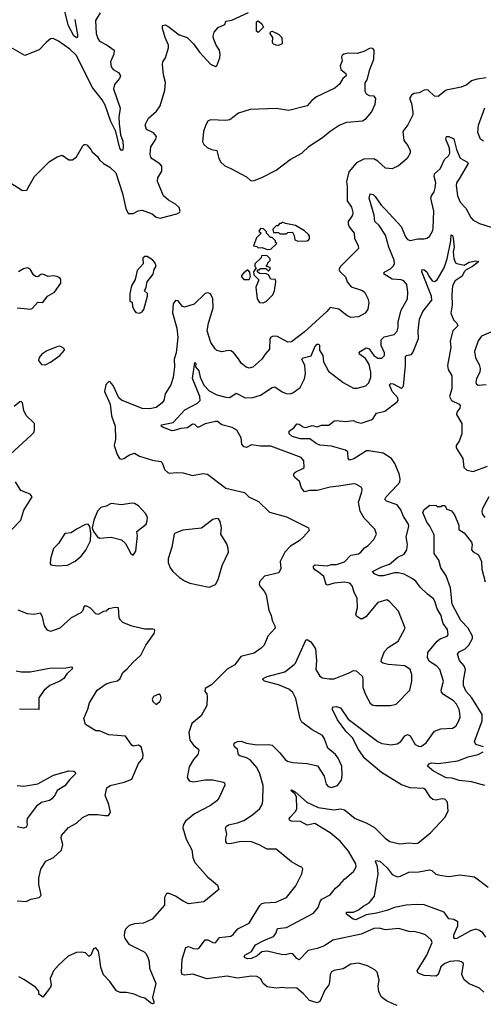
# Model space of a CAD drawing. Extents: x 2056909 to 2160450, y 827444 to 1016825.
# Tile 99 of 256: x 2105405 to 2109004, y 859594 to 867242. Entities that reach past the tile are written whole.
import ezdxf

# ---------------------------------------------------------------- set-up
doc = ezdxf.new("R2010")
doc.units = 0

msp = doc.modelspace()

# ---------------------------------------------------------------- linework, layer by layer
at = {"layer": '0CON10XD'}
for points in [[(2106030, 867295), (2105992.5, 867235), (2105999.5, 867135), (2106011.5, 867095), (2106025, 867074.3), (2106084.6, 867044.6), (2106137.5, 867005), (2106135.7, 866975), (2106109.4, 866915), (2106114.3, 866875), (2106130, 866855), (2106171.5, 866831.5), (2106186.9, 866805), (2106180, 866785), (2106140.9, 866739.1), (2106133.7, 866706.3), (2106184.5, 866555.5), (2106174.6, 866485.4), (2106176.7, 866436.7), (2106186.9, 866346.9), (2106205, 866300), (2106208.9, 866255), (2106205, 866230), (2106195, 866226.9), (2106180.8, 866245), (2106150.4, 866375), (2106112.1, 866452.1), (2106067.8, 866577.8), (2106045, 866620), (2105967.9, 866717.9), (2105845, 866963.6), (2105795, 867013.6), (2105706, 867075), (2105665, 867095.6), (2105645, 867094.3), (2105611.5, 867068.5), (2105555, 867007.1), (2105445, 866963.8), (2105335, 867026.2)], [(2105479.1, 865950.9), (2105520.8, 866025), (2105635, 866141.2), (2105695, 866176.7), (2105735, 866188.8), (2105785, 866153.3), (2105815, 866152.5), (2105845, 866177.5), (2105895, 866262.5), (2105905, 866272.5), (2105915, 866272.5), (2105925, 866270), (2105957.5, 866235), (2105967.5, 866215), (2106009.2, 866179.2), (2106023.8, 866155), (2106054.2, 866125), (2106105, 866096.7), (2106151.7, 866051.7), (2106203.4, 865893.4), (2106228.9, 865775), (2106246, 865736), (2106285, 865737.5), (2106325, 865758.6), (2106355, 865763.1), (2106433.3, 865735), (2106465, 865709.4), (2106495, 865700), (2106625.7, 865734.3), (2106645, 865744.5), (2106651.2, 865755), (2106643.6, 865783.6), (2106615, 865810), (2106559.3, 865840.7), (2106520, 865875), (2106474.3, 865985), (2106475.8, 866015), (2106508.1, 866065), (2106506.9, 866105), (2106492.4, 866122.4), (2106432.4, 866162.4), (2106422, 866175), (2106417.5, 866195), (2106421.4, 866255), (2106462.5, 866315), (2106467.5, 866335), (2106444.5, 866364.5), (2106390, 866390), (2106377.5, 866425), (2106403.6, 866476.4), (2106467.2, 866532.8), (2106495, 866573.3), (2106530.6, 866695), (2106537.5, 866755), (2106521.4, 866815), (2106512, 866895), (2106516.1, 866913.9), (2106536, 866945), (2106558.8, 867025), (2106558.8, 867045), (2106533.8, 867105), (2106513.3, 867175), (2106513.9, 867196.1), (2106535, 867202.5), (2106555, 867193.3), (2106643.9, 867123.9), (2106705, 867104.3), (2106755, 867054), (2106801.3, 866991.3), (2106885, 866895.8), (2106925, 866880), (2106935, 866883.3), (2106958.1, 866945), (2106961.2, 866971.2), (2106956, 867005), (2106928.6, 867045), (2106908.9, 867095), (2106905.6, 867115), (2106914.6, 867145.4), (2106945, 867180.8), (2106996.7, 867205), (2107005, 867230), (2107051.5, 867238.5), (2107181.2, 867298.8)], [(2105832.7, 867242.7), (2105854.5, 867125.5), (2105852.9, 867107.1), (2105845, 867101.4), (2105825, 867117.8), (2105782.8, 867195), (2105753.8, 867305)], [(2107255, 867142.5), (2107243.9, 867153.9), (2107243.3, 867225), (2107255, 867232.5), (2107285, 867211.2), (2107297.5, 867185), (2107255, 867142.5)], [(2107415, 867042.5), (2107395, 867043.8), (2107372.5, 867055), (2107367.5, 867065), (2107370, 867105), (2107350, 867135), (2107355, 867150), (2107365, 867152.5), (2107415, 867128.8), (2107438.8, 867105), (2107441.7, 867058.3), (2107438.3, 867051.7), (2107415, 867042.5)], [(2107205, 865991.2), (2107225, 865994), (2107284.2, 866015.8), (2107395, 866074.2), (2107505, 866155.7), (2107595, 866204.3), (2107650.7, 866259.3), (2107755, 866327.1), (2107815, 866376.9), (2107885, 866423.1), (2107945, 866446), (2108065, 866456.7), (2108095, 866476), (2108135, 866523.8), (2108164.4, 866585.6), (2108169.4, 866629.4), (2108157.1, 866647.1), (2108120.7, 866650.7), (2108097.5, 866665), (2108087.5, 866685), (2108087, 866753), (2108103.3, 866775), (2108123.8, 866855), (2108153.3, 866935), (2108156.2, 867005), (2108145, 867017.5), (2108125, 867021.2), (2108075.8, 866994.2), (2108025, 866980), (2107957.5, 866982.5), (2107920, 866975), (2107907.5, 866965), (2107902.5, 866955), (2107908.3, 866921.7), (2107891.2, 866885), (2107898, 866855), (2107937.5, 866825), (2107940, 866805), (2107914.1, 866785.9), (2107887.7, 866742.3), (2107850.3, 866709.7), (2107707.7, 866642.3), (2107672.5, 866615), (2107635, 866572.5), (2107495, 866536.5), (2107395, 866551.5), (2107195, 866545.7), (2107102.6, 866517.4), (2107035, 866464.2), (2107005, 866460), (2106886.4, 866463.6), (2106866.1, 866453.9), (2106848.8, 866425), (2106832, 866375), (2106825, 866292.5), (2106835, 866273.3), (2106860.3, 866250.3), (2106892.5, 866235), (2106935.7, 866225.7), (2106950, 866165), (2106965, 866136.2), (2106995.9, 866105.9), (2107045, 866086), (2107165, 866020.8), (2107195, 865996), (2107205, 865991.2)], [(2109025, 866790), (2108955, 866780.8), (2108913.2, 866766.8), (2108875, 866736), (2108832.3, 866717.7), (2108715, 866696), (2108654.2, 866645.8), (2108625, 866649.2), (2108575.6, 866695.6), (2108565, 866698.8), (2108545, 866696.2), (2108505, 866674), (2108465, 866670), (2108446, 866655), (2108434.2, 866635), (2108432.5, 866625), (2108445, 866592.5), (2108457.1, 866525), (2108455.6, 866504.4), (2108418.8, 866425), (2108378.8, 866375), (2108386.2, 866305), (2108418.8, 866265), (2108436.2, 866225), (2108436.2, 866205), (2108413.8, 866165), (2108345, 866106.7), (2108295, 866083.3), (2108245, 866090), (2108183.7, 866143.7), (2108155, 866160.5), (2108075, 866158.9), (2108019.8, 866130.2), (2107958.6, 866061.4), (2107942, 865985), (2107947.6, 865945), (2107947.5, 865835), (2107979.2, 865785), (2107992, 865745), (2107988.6, 865725), (2107954.6, 865675.4), (2107953.4, 865656.6), (2107963.1, 865633.1), (2108002, 865585), (2108004.3, 865544.3), (2108032, 865485), (2108033.9, 865466.1), (2107894.6, 865325.4), (2107882.9, 865302.9), (2107891.2, 865285), (2107933.8, 865245), (2107946.7, 865205), (2107978.3, 865168.3), (2108065, 865138.8), (2108085, 865122.5), (2108107.3, 865077.3), (2108115.8, 865045), (2108107.4, 864992.6), (2108086.4, 864963.6), (2108035, 864934.2), (2107975, 864930), (2107943.3, 864945), (2107883, 864993), (2107815, 865006), (2107789.4, 864975), (2107613.1, 864815), (2107515, 864741.1), (2107485, 864738.5), (2107405, 864781.3), (2107376.1, 864783.9), (2107355, 864776.9), (2107346.2, 864763.8), (2107345, 864683.8), (2107309.2, 864645), (2107284.2, 864605), (2107215, 864543.8), (2107185, 864536.2), (2107162.1, 864542.1), (2107125, 864573.8), (2107102.5, 864607.5), (2107065, 864656.2), (2107045, 864670), (2107025, 864673.8), (2106975, 864662), (2106935, 864674), (2106921.4, 864685), (2106889.6, 864735), (2106860, 864825), (2106869.2, 864885), (2106907.8, 865005), (2106904.4, 865075), (2106885, 865113.8), (2106865, 865121.2), (2106844.3, 865115.7), (2106758, 865032), (2106685, 865008.5), (2106665, 865018.1), (2106635, 865057.5), (2106615, 865060.8), (2106595.6, 865034.4), (2106591.8, 864965), (2106624.6, 864845), (2106633.1, 864775), (2106618.2, 864655), (2106604.6, 864605), (2106607.1, 864545), (2106597.2, 864462.8), (2106578.6, 864405), (2106551.4, 864365), (2106533.9, 864336.1), (2106522.5, 864285), (2106511.4, 864265), (2106465, 864230.6), (2106415, 864220.6), (2106355, 864223.5), (2106196.1, 864286.1), (2106175, 864306), (2106131.1, 864401.1), (2106105, 864431.2), (2106095, 864428.8), (2106074.6, 864405.4), (2106063.8, 864355), (2106106.2, 864255), (2106116.7, 864165), (2106144.6, 864084.6), (2106149.4, 863985), (2106137.5, 863935), (2106162, 863865), (2106178.8, 863835), (2106195, 863828), (2106213.8, 863833.8), (2106257.6, 863862.4), (2106295, 863874), (2106335, 863852.5), (2106435, 863820.8), (2106500.7, 863810.7), (2106510.7, 863800.7), (2106532, 863745), (2106555, 863724), (2106565, 863720), (2106623.9, 863726.1), (2106672.7, 863722.7), (2106745, 863702), (2106826.1, 863716.1), (2106861.7, 863711.7), (2107005, 863603.3), (2107149.7, 863569.7), (2107184.2, 863535), (2107259.2, 863499.2), (2107345, 863417.1), (2107475, 863381.4), (2107646.7, 863295), (2107652.5, 863275), (2107608.8, 863225), (2107575, 863194.3), (2107507.6, 863152.4), (2107462.5, 863105), (2107426, 863035), (2107431.7, 862978.3), (2107416.7, 862945), (2107305, 862919.2), (2107266.2, 862875), (2107264, 862855), (2107275, 862836.7)], [(2109005, 866297.8), (2108982.9, 866315), (2108962.2, 866365), (2108966.3, 866423.7), (2109015, 866558.8)], [(2107095, 861635.6), (2107125, 861638.5), (2107165, 861622.9), (2107245, 861610.4), (2107333.2, 861613.2), (2107365, 861607.1), (2107425, 861548.6), (2107465, 861495.7), (2107483.3, 861483.3), (2107525, 861472.9), (2107635, 861465.7), (2107716.6, 861446.6), (2107767, 861367), (2107783.8, 861305), (2107800, 861285), (2107825, 861278), (2107872.5, 861295), (2107901.9, 861335), (2107908.1, 861375), (2107904.3, 861444.3), (2107878.1, 861505), (2107855, 861535.7), (2107797.1, 861585), (2107771.8, 861655), (2107755, 861681.9), (2107675, 861725.6), (2107595, 861786.2), (2107582.1, 861812.1), (2107549.2, 861970.8), (2107525.6, 862015), (2107495, 862042.1), (2107415, 862076.7), (2107305, 862104.6), (2107292.3, 862117.7), (2107293.8, 862125), (2107325, 862141.5), (2107463, 862177), (2107535.5, 862234.5), (2107545.6, 862245), (2107625, 862423.3), (2107635, 862428.8), (2107665, 862410.8), (2107700.8, 862355), (2107709.5, 862265), (2107704.5, 862195), (2107735, 862144.2), (2107755, 862130), (2107808.3, 862121.7), (2107845, 862122.9), (2107961.7, 862168.3), (2107995, 862188), (2108016.7, 862185), (2108063, 862143), (2108068.8, 862121.2), (2108069.2, 862055), (2108090.8, 861995), (2108124.5, 861934.5), (2108145, 861917.5), (2108165.8, 861914.2), (2108284.1, 861915.9), (2108326.7, 861925), (2108432.5, 862035), (2108448.9, 862105), (2108449.4, 862155), (2108435.4, 862195.4), (2108395, 862224.4), (2108265, 862232.7), (2108224.5, 862244.5), (2108211.2, 862255), (2108212.5, 862275), (2108235.7, 862335), (2108265, 862366), (2108344, 862415), (2108398, 862515), (2108345, 862648.8), (2108274.2, 862724.2), (2108255, 862736.2), (2108185, 862715.8), (2108090.8, 862605), (2108065, 862589.2), (2108049.5, 862589.5), (2108020.3, 862610.3), (2108013.9, 862623.9), (2108028.2, 862675), (2108025.3, 862745.3), (2108001.8, 862795), (2107986.9, 862845), (2107966.7, 862866.7), (2107925, 862872.7), (2107845, 862864.7), (2107795, 862851.2), (2107785, 862854.4), (2107766, 862916), (2107725, 862951.8), (2107695, 862967.8), (2107684.6, 862985), (2107685, 862998.8), (2107695, 863007.3), (2107790.8, 862999.2), (2107825, 863011.1), (2107865, 863010.8), (2107925, 863031.3), (2107975, 863082.9), (2108035, 863094.4), (2108054, 863105), (2108081.1, 863138.9), (2108110.9, 863159.1), (2108154, 863205), (2108173.8, 863245), (2108160.8, 863285), (2108079.5, 863369.5), (2108047.5, 863425), (2108035.8, 863495), (2108061.4, 863575), (2108062, 863595), (2108055, 863610), (2108015, 863634.2), (2107995, 863636.7), (2107881.8, 863618.2), (2107815, 863612), (2107715, 863584.6), (2107655.6, 863584.4), (2107615, 863576), (2107591.4, 863605), (2107575.8, 863655), (2107540, 863685), (2107530.8, 863705), (2107535, 863720), (2107548.6, 863731.4), (2107602.5, 863755), (2107612.5, 863765), (2107610, 863815), (2107590.5, 863840.5), (2107355, 863929.4), (2107275, 863929.4), (2107205, 863939.2), (2107165, 863920), (2107145, 863923.5), (2107127.9, 863945), (2107124.6, 863994.6), (2107089.2, 864055), (2107054.6, 864074.6), (2106975, 864096.2), (2106940.3, 864120.3), (2106925, 864121.9), (2106845.6, 864104.4), (2106795, 864078.1), (2106785, 864077.5), (2106765, 864098.6), (2106745, 864101.4), (2106708.2, 864071.8), (2106655, 864066.5), (2106605, 864050.4), (2106585, 864050), (2106515, 864077.1), (2106502.9, 864085), (2106506.7, 864095), (2106595, 864114.1), (2106687.4, 864212.6), (2106786, 864264), (2106805.4, 864284.6), (2106802, 864315), (2106747.1, 864455), (2106765, 864580), (2106771.7, 864571.7), (2106770, 864545), (2106795.3, 864515.3), (2106804.6, 864465), (2106835, 864404.6), (2106875, 864360.7), (2106935, 864327.1), (2107005, 864309.6), (2107035, 864308.8), (2107085, 864341.8), (2107155, 864303.8), (2107215, 864306.9), (2107275, 864326.5), (2107365, 864385.6), (2107385, 864391.4), (2107441.1, 864351.1), (2107472.3, 864337.7), (2107505, 864336.9), (2107525, 864342.9), (2107581.2, 864385), (2107615, 864453.3), (2107624.5, 864495), (2107617.3, 864555), (2107593.9, 864606.1), (2107604.7, 864615.3), (2107667.8, 864632.2), (2107695, 864701.2), (2107715, 864721.4), (2107725, 864722), (2107732, 864715), (2107733.1, 864675), (2107758.9, 864635), (2107761.9, 864585), (2107802.2, 864512.2), (2107915, 864424.3), (2107995, 864380), (2108025, 864380), (2108092.1, 864397.9), (2108115, 864421.2), (2108130.5, 864465), (2108131.2, 864505), (2108118.5, 864565), (2108089.5, 864609.5), (2108041.4, 864645), (2108040.6, 864655), (2108048.6, 864665), (2108095, 864694.6), (2108118.2, 864685), (2108155, 864633.1), (2108185, 864613.1), (2108215, 864614), (2108235.7, 864635), (2108236.7, 864655), (2108211.9, 864711.9), (2108210.5, 864755), (2108235, 864778.9), (2108312.4, 864797.6), (2108335, 864823.8), (2108343.1, 864855), (2108341.9, 864895), (2108365.6, 864985), (2108414.3, 865075), (2108418.9, 865125), (2108409.2, 865185), (2108388, 865215), (2108365, 865222.7), (2108295, 865226.2), (2108234.4, 865265), (2108231.9, 865275), (2108240, 865285), (2108282.9, 865307.1), (2108305, 865327.1), (2108313.1, 865345), (2108311.8, 865375), (2108271.3, 865475), (2108245, 865569.1), (2108196.2, 865645), (2108160.9, 865675), (2108155.3, 865725), (2108116.7, 865855), (2108125, 865888.8), (2108148.8, 865885), (2108165, 865870), (2108211.3, 865801.3), (2108241.7, 865771.7), (2108367.1, 865635), (2108400.4, 865555), (2108416, 865535), (2108435, 865527.1), (2108495, 865540), (2108545, 865539.2), (2108565.6, 865544.4), (2108585, 865558), (2108610.9, 865605), (2108614.6, 865625), (2108620.3, 865755), (2108596.7, 865855), (2108602.3, 865875), (2108623.3, 865905), (2108631.2, 865935), (2108634.1, 865975), (2108623.2, 866025), (2108624.6, 866045), (2108669.2, 866085), (2108702.7, 866157.3), (2108734.6, 866185.4), (2108743.6, 866205), (2108740.5, 866245), (2108713.6, 866315), (2108717.5, 866335), (2108735, 866334.4), (2108775, 866316), (2108794.5, 866235), (2108825, 866167.1), (2108880, 866135), (2108887.1, 866125), (2108815, 866006.5), (2108795.5, 865975), (2108792.2, 865955), (2108803.3, 865875), (2108823.8, 865823.8), (2108868.9, 865778.9), (2108905.8, 865705.8), (2108925.7, 865685.7), (2108975, 865658), (2109065, 865632)], [(2105325, 865980), (2105425.6, 865915.6), (2105461.1, 865918.9), (2105479.1, 865950.9)], [(2107565, 865523.3), (2107635, 865523.8), (2107645, 865526.7), (2107655, 865540), (2107655, 865560), (2107646.2, 865575), (2107615, 865602), (2107545, 865643.3), (2107468.3, 865658.3), (2107445, 865670), (2107435, 865660), (2107421.7, 865658.3), (2107408.3, 865641.7), (2107395, 865640), (2107370, 865615), (2107375, 865590), (2107415, 865590), (2107425, 865580), (2107475, 865580), (2107485, 865590), (2107521.7, 865591.7), (2107536.4, 865566.4), (2107541.7, 865531.7), (2107565, 865523.3)], [(2109007.3, 859687.3), (2108975, 859720), (2108892.9, 859752.9), (2108854.3, 859785), (2108836.6, 859826.6), (2108850.8, 859905), (2108848, 859915), (2108834.4, 859924.4), (2108805, 859931.9), (2108745, 859927.5), (2108705, 859910.9), (2108674.4, 859885), (2108653.4, 859826.6), (2108638.3, 859811.7), (2108545, 859816.9), (2108496.7, 859835), (2108491.2, 859855), (2108565.2, 859975), (2108606.9, 860075), (2108599.2, 860095), (2108555, 860134), (2108517.3, 860147.3), (2108475, 860158.1), (2108425, 860160), (2108347.7, 860182.3), (2108245, 860173.3), (2108194.5, 860184.5), (2108155, 860183.5), (2108055, 860139.7), (2107835, 860092.9), (2107771.3, 860048.7), (2107715, 860026.9), (2107645, 860012.5), (2107575, 859938.8), (2107555, 859948.8), (2107525, 859985.7), (2107505, 859988.5), (2107465, 859979.4), (2107435, 859980), (2107325, 860008.2), (2107285, 860001.1), (2107248.5, 859971.5), (2107205, 859951.2), (2107175, 859948.1), (2107154.2, 859955), (2107146.9, 859965), (2107152.2, 859975), (2107205.2, 860004.7), (2107235, 860055.4), (2107300.3, 860089.7), (2107375, 860121.1), (2107393.6, 860145), (2107406.9, 860183.1), (2107475, 860189.6), (2107685, 860301.8), (2107722.5, 860345), (2107737.3, 860392.7), (2107749.8, 860410.2), (2107814.4, 860445.6), (2107855, 860496), (2107890, 860525), (2107925, 860565.8), (2107997.1, 860625), (2108017.9, 860662.1), (2108015, 860686), (2107957.1, 860785), (2107891.5, 860861.5), (2107815, 860925.5), (2107695, 860998.9), (2107635, 860986.9), (2107585, 861014.1), (2107515, 861015.6), (2107498, 861025), (2107496, 861035), (2107505, 861048.6), (2107549.4, 861095), (2107556.7, 861115), (2107553.8, 861205), (2107539.5, 861229.5), (2107510, 861255), (2107515, 861260), (2107542.5, 861245), (2107634.7, 861164.7), (2107721.9, 861121.9), (2107845, 861104.6), (2107895, 861112.5), (2107925.9, 861105.9), (2108008.1, 861038.1), (2108094.6, 861004.6), (2108158, 860968), (2108240.8, 860885), (2108278.3, 860858.3), (2108355, 860840), (2108425, 860848.5), (2108475, 860842.2), (2108495, 860847.1), (2108593.4, 860926.6), (2108706.2, 861045), (2108730.8, 861095), (2108725.6, 861165), (2108705, 861188.6), (2108685, 861190), (2108635, 861178.6), (2108611.2, 861185), (2108595, 861200), (2108558.5, 861258.5), (2108541.5, 861271.5), (2108435, 861275.5), (2108368.6, 861298.6), (2108213.8, 861393.8), (2108084.4, 861504.4), (2108033.6, 861573.6), (2107987.5, 861665), (2107936.7, 861716.7), (2107872.3, 861805), (2107833.1, 861885), (2107832.5, 861895), (2107842, 861905), (2107865, 861908), (2107895, 861896.7), (2107955, 861809.2), (2108185, 861635.6), (2108215, 861620.6), (2108254.2, 861615.8), (2108285, 861609.4), (2108335, 861618.1), (2108363.8, 861636.2), (2108395, 861678.9), (2108415, 861690.4), (2108435, 861680.8), (2108475, 861611.4), (2108505, 861597.8), (2108525, 861600.5), (2108558.9, 861625), (2108626, 861715), (2108675, 861734.3), (2108765, 861738), (2108790, 861755), (2108814.6, 861795.4), (2108823.3, 861825), (2108822.2, 861855), (2108815.6, 861885), (2108796.7, 861925), (2108772.3, 861952.3), (2108695, 862000), (2108679.9, 862019.9), (2108677.3, 862035), (2108693.6, 862105), (2108665.8, 862194.2), (2108642, 862222), (2108585, 862257.5), (2108569.3, 862285), (2108572.1, 862327.9), (2108646.1, 862413.9), (2108668.1, 862431.9), (2108723.8, 862455), (2108730, 862465), (2108726.5, 862505), (2108693.1, 862553.1), (2108680.6, 862589.4), (2108675.4, 862615), (2108645.5, 862665), (2108628.6, 862725), (2108615.8, 862745), (2108570.2, 862780.2), (2108514, 862835), (2108479.8, 862879.8), (2108445.8, 862905), (2108389.2, 862935), (2108345, 862945.9), (2108314.7, 862944.7), (2108225, 862921.2), (2108195, 862921.2), (2108160.8, 862935), (2108143.8, 862955), (2108215, 862992.9), (2108275, 863013.1), (2108341.4, 863068.6), (2108388.4, 863091.6), (2108410.6, 863125), (2108415.6, 863165), (2108405.6, 863225), (2108424.3, 863305), (2108422.5, 863325), (2108382.9, 863382.9), (2108364.2, 863435), (2108334.3, 863475), (2108251.7, 863501.7), (2108240, 863515), (2108249.7, 863535), (2108335, 863627.1), (2108355, 863648.8), (2108358.9, 863675), (2108349.4, 863715), (2108315.8, 863795), (2108291.2, 863835), (2108226.7, 863875), (2108115.4, 863894.6), (2108097.4, 863892.6), (2107997.7, 863832.3), (2107965, 863822), (2107954.5, 863834.5), (2107951.1, 863885), (2107935, 863898.5), (2107825, 863929.4), (2107735, 863938.2), (2107705, 863951.3), (2107656.7, 863986.7), (2107585, 863985.5), (2107520, 864005), (2107496.7, 864025), (2107497.5, 864045), (2107536.4, 864073.6), (2107557, 864103), (2107575, 864101.2), (2107605, 864080), (2107625, 864075.8), (2107675, 864090), (2107715, 864080), (2107747.5, 864092.5), (2107805, 864092.9), (2107845, 864126.7), (2107860.5, 864129.5), (2107935, 864120), (2107995, 864129.4), (2108015, 864118.1), (2108055, 864108.9), (2108132, 864135), (2108148.6, 864145), (2108174.2, 864185), (2108238, 864202), (2108335, 864274.3), (2108341.9, 864285), (2108340, 864305), (2108296.1, 864355), (2108275.6, 864405), (2108285, 864415.4), (2108305, 864414.6), (2108365, 864381.4), (2108375, 864384.3), (2108383.6, 864396.4), (2108400.8, 864555), (2108399.2, 864625), (2108407.5, 864635), (2108445, 864641.4), (2108458.8, 864661.2), (2108499.7, 864765), (2108498.4, 864825), (2108508.2, 864915), (2108535.3, 864975), (2108603.1, 865065), (2108600.5, 865095), (2108527.5, 865285), (2108528, 865302), (2108545, 865299.1), (2108565.4, 865285), (2108580.9, 865250.9), (2108607.5, 865215), (2108625, 865208.1), (2108645, 865220.6), (2108700.4, 865315), (2108723.6, 865383.6), (2108751.5, 865525), (2108755, 865572.5), (2108765, 865566.2), (2108770.5, 865545), (2108777.9, 865475), (2108770.5, 865439.5), (2108773.9, 865386.1), (2108786.9, 865355), (2108797.5, 865347.5), (2108855, 865336.1), (2108895, 865358.6), (2108945, 865368.2), (2108968, 865365), (2108920.4, 865325), (2108869.5, 865300.5), (2108855.6, 865285), (2108840, 865250), (2108785, 865214.4), (2108765.4, 865175), (2108759.3, 865105), (2108762.4, 865025), (2108752.5, 864962.5), (2108771.2, 864911.2), (2108797.5, 864885), (2108805.8, 864865), (2108766.7, 864825), (2108745.4, 864744.6), (2108751.2, 864695), (2108724.7, 864555), (2108730, 864525), (2108759.3, 864475), (2108758.1, 864375), (2108742.5, 864315), (2108755.6, 864285), (2108815.8, 864255.8), (2108824.4, 864245), (2108820.5, 864225), (2108798.6, 864195), (2108794.3, 864175.7), (2108836.5, 864106.5), (2108837.9, 864025), (2108815, 863968), (2108794, 863935), (2108794.2, 863915.8), (2108845.4, 863835), (2108852.5, 863765), (2108875, 863744.5), (2108925, 863733.9), (2109035, 863773.3)], [(2107328.3, 865458.3), (2107355, 865460), (2107400, 865505), (2107391.7, 865511.7), (2107390, 865525), (2107365, 865550), (2107351.7, 865551.7), (2107320, 865585), (2107320, 865595), (2107298.3, 865618.3), (2107275, 865620), (2107260, 865600), (2107280, 865585), (2107241.7, 865548.3), (2107220, 865485), (2107245, 865480), (2107255, 865470), (2107285, 865472.5), (2107328.3, 865458.3)], [(2106335, 864963.8), (2106355, 864973.3), (2106369.1, 864990.9), (2106398, 865095), (2106396.7, 865115), (2106372.5, 865135), (2106386.7, 865165), (2106393.3, 865205), (2106441.2, 865265), (2106448.3, 865301.7), (2106463, 865327), (2106455, 865356.7), (2106435, 865376.7), (2106393, 865403), (2106375, 865402.5), (2106361.2, 865388.8), (2106362.5, 865345), (2106316.1, 865293.9), (2106300, 865225), (2106273.8, 865175), (2106260, 865115), (2106260, 865055), (2106277, 865047), (2106280, 865015), (2106294, 864985), (2106307.3, 864967.3), (2106335, 864963.8)], [(2107295, 865041.8), (2107321.4, 865055), (2107369.6, 865105), (2107381.8, 865135), (2107392.5, 865205), (2107390, 865225), (2107355, 865227.5), (2107335, 865260), (2107317.5, 865267.5), (2107265, 865270), (2107250, 865285), (2107251.7, 865298.3), (2107265, 865300), (2107275, 865310), (2107315, 865310), (2107335, 865290), (2107350, 865305), (2107348.3, 865318.3), (2107320, 865325), (2107320, 865335), (2107328.3, 865341.7), (2107330, 865355), (2107348.3, 865371.7), (2107350, 865385), (2107327, 865407), (2107305, 865410), (2107281.7, 865408.3), (2107278.3, 865391.7), (2107230, 865345), (2107230, 865325), (2107240, 865315), (2107220, 865285), (2107221.7, 865261.7), (2107261.7, 865221.7), (2107238.8, 865165), (2107248.8, 865075), (2107265.7, 865045.7), (2107295, 865041.8)], [(2105385, 865004.3), (2105464.3, 864995.7), (2105485, 864993.5), (2105500.2, 864999.8), (2105545, 865047.5), (2105585, 865045.8), (2105620, 865095), (2105675.3, 865124.7), (2105724.4, 865195), (2105723.1, 865225), (2105715, 865237.1), (2105695, 865247.5), (2105665, 865252.1), (2105625, 865248.2), (2105585, 865266.7), (2105567.8, 865262.2), (2105545, 865245.7), (2105527.9, 865247.9), (2105510.7, 865260.7), (2105485, 865304), (2105465, 865315.7), (2105435, 865307.8), (2105395, 865283.3)], [(2107185, 865223.3), (2107197.5, 865245), (2107191.7, 865281.7), (2107175, 865300), (2107143.6, 865276.4), (2107127.5, 865255), (2107126.7, 865245), (2107144.5, 865224.5), (2107185, 865223.3)], [(2109153.3, 864855), (2108990, 864785), (2108962.8, 864747.2), (2108935.6, 864665), (2108941.9, 864615), (2108971.9, 864565), (2108978.3, 864531.7), (2108977.1, 864505), (2108951.9, 864455), (2108944.4, 864424.4), (2108951.3, 864411.3), (2108965, 864404.2), (2109025, 864409.2)], [(2105605, 864561.4), (2105645, 864582.2), (2105715.4, 864634.6), (2105753.3, 864675), (2105749.5, 864689.5), (2105715, 864706.7), (2105700, 864705), (2105615, 864671.2), (2105576.1, 864643.9), (2105555, 864617.5), (2105550, 864595), (2105575, 864563.3), (2105605, 864561.4)], [(2105332.9, 863867.1), (2105494.5, 864015.5), (2105514, 864035), (2105520.8, 864055), (2105520, 864105), (2105455, 864166.7), (2105436.6, 864206.6), (2105425.5, 864265.5), (2105415, 864275.8), (2105405, 864274.2), (2105361.2, 864238.8)], [(2105340.3, 863279.7), (2105414, 863355), (2105437, 863433), (2105500.8, 863535), (2105485.5, 863555.5), (2105413.8, 863585), (2105371.7, 863651.7)], [(2106285, 863082.5), (2106306.7, 863115), (2106318, 863235), (2106314.1, 863265.9), (2106385.9, 863324.1), (2106395, 863350), (2106396.7, 863375), (2106383.8, 863405), (2106328, 863465), (2106295, 863484.2), (2106275, 863487.1), (2106195, 863474.4), (2106115, 863484), (2106075, 863463.8), (2106035, 863453.8), (2106008, 863425), (2105980, 863355), (2105968, 863295), (2105977.5, 863267.5), (2106005, 863227.5), (2106025, 863216.2), (2106115, 863224), (2106195, 863201.2), (2106225, 863173.3), (2106267.5, 863095), (2106285, 863082.5)], [(2109045.6, 863535.6), (2108998.1, 863445), (2108991.9, 863425), (2108995.6, 863405), (2109014.4, 863375)], [(2109004.2, 861594.2), (2108945, 861613.1), (2108934.6, 861635), (2108993.7, 861796.3), (2108996.1, 861845), (2108915, 861975.2), (2108870.9, 862025), (2108850.9, 862070.9), (2108850.3, 862109.7), (2108866, 862196), (2108854, 862224), (2108818.9, 862265), (2108804.5, 862315), (2108815, 862331.9), (2108862.9, 862355), (2108892.5, 862385), (2108920.5, 862435), (2108920, 862455), (2108887.3, 862515), (2108829, 862575), (2108761.2, 862701.2), (2108749.5, 862829.5), (2108715, 862923.3), (2108674.2, 862984.2), (2108658.6, 863045), (2108622.1, 863095), (2108620.9, 863240.9), (2108588.5, 863308.5), (2108565, 863340), (2108534.4, 863415), (2108545, 863437.5), (2108588.3, 863471.7), (2108637.5, 863467.5), (2108645, 863460), (2108675, 863460), (2108685, 863470), (2108705, 863470), (2108720.7, 863440.7), (2108756.4, 863426.4), (2108780, 863395), (2108814, 863315), (2108812.5, 863282.5), (2108855, 863256.2), (2108912.5, 863185), (2108918.1, 863165), (2108913.1, 863123.1), (2108925, 863109.4), (2108965.9, 863085.9), (2108990.6, 863035), (2108992.2, 862975), (2109018.9, 862875)], [(2106875, 862834.3), (2106923.9, 862856.1), (2106946, 862895), (2106976.8, 863003.2), (2107026, 863105), (2107024, 863135), (2107011.7, 863171.7), (2106965.8, 863245), (2106970.8, 863295), (2106961.2, 863345), (2106947.5, 863365), (2106935, 863368.8), (2106905, 863360), (2106815, 863292), (2106672.3, 863277.7), (2106612.5, 863255), (2106603.3, 863245), (2106586, 863145), (2106556.2, 863055), (2106556.2, 863025), (2106573.3, 862985), (2106593.3, 862955), (2106645, 862910), (2106683.9, 862883.9), (2106725, 862866.7), (2106875, 862834.3)], [(2105695, 863000), (2105775, 863004.2), (2105835, 863037.1), (2105882, 863075), (2105917.6, 863122.4), (2105942.2, 863167.8), (2105954.4, 863195), (2105956.7, 863255), (2105948.8, 863305), (2105935, 863323.8), (2105915, 863321.4), (2105844.7, 863285.3), (2105805, 863256), (2105755, 863250), (2105706.1, 863173.9), (2105666.7, 863135), (2105643.8, 863055), (2105640, 863015), (2105647.5, 863007.5), (2105695, 863000)], [(2107275, 862836.7), (2107303.2, 862803.2), (2107316.9, 862775), (2107338.9, 862655), (2107356, 862615), (2107364, 862575), (2107386.2, 862535), (2107386.7, 862515), (2107331.4, 862455), (2107302.5, 862385), (2107280.2, 862359.8), (2107225, 862321.5), (2107122, 862295), (2107075, 862230), (2107015, 862198.1), (2106893.7, 862076.3), (2106845, 862046.7), (2106841.2, 862025), (2106856.2, 862005), (2106861.2, 861985), (2106856.7, 861915), (2106813.8, 861835), (2106740.6, 861775), (2106716.7, 861705), (2106726.3, 861646.3), (2106755.6, 861605.6), (2106793.8, 861575), (2106796, 861565), (2106786.6, 861533.4), (2106753.8, 861496.2), (2106720.9, 861439.1), (2106705.7, 861355), (2106721.2, 861331.2), (2106755, 861323.3), (2106845, 861338.1), (2106905, 861338.6), (2106985, 861320), (2106993.6, 861313.6), (2106996.4, 861296.4), (2106949.4, 861195), (2106935, 861175.8), (2106885, 861138.1), (2106762, 861075), (2106693, 861017), (2106674.4, 860985), (2106671.1, 860965), (2106696.8, 860876.8), (2106741.2, 860795), (2106748.1, 860735), (2106764.2, 860695), (2106863.4, 860583.4), (2106939.3, 860519.3), (2106950, 860485), (2106835, 860391.4), (2106715.7, 860375.7), (2106674.2, 860395), (2106615, 860434.4), (2106565, 860454), (2106545, 860453.8), (2106530, 860425), (2106528, 860365), (2106434, 860255), (2106365, 860224.3), (2106295, 860218), (2106255, 860206.2), (2106225, 860176.7), (2106217.5, 860155), (2106215.9, 860125.9), (2106222, 860105), (2106251.3, 860061.3), (2106371.4, 860001.4), (2106385, 859990), (2106400.3, 859960.3), (2106410.6, 859925), (2106412.5, 859875), (2106462.5, 859755), (2106436.7, 859646.7), (2106446.7, 859615), (2106445, 859600), (2106435, 859597.5), (2106420, 859605), (2106375, 859642.5), (2106345, 859648.8), (2106294.1, 859674.1), (2106235, 859686), (2106185, 859686.7), (2106155, 859700), (2106105, 859772.5), (2106054.1, 859824.1), (2106035, 859880), (2106027.1, 859945), (2106017.3, 860007.3), (2105995, 860032.5), (2105977.5, 860025), (2105957.5, 859975), (2105945, 859966), (2105915, 859993.8), (2105885, 860000), (2105845, 859996), (2105781.1, 859968.9), (2105705, 859899.2), (2105667.1, 859855), (2105640, 859795), (2105650, 859745), (2105645, 859727.5), (2105585, 859650), (2105553.9, 859673.9), (2105552.5, 859695), (2105527.7, 859727.7), (2105437.3, 859787.3), (2105398.3, 859808.3)], [(2105385, 860398), (2105455, 860393.3), (2105490.2, 860409.8), (2105555, 860423.8), (2105567.1, 860432.9), (2105571.5, 860445), (2105554.2, 860525), (2105554.3, 860575), (2105569.2, 860645), (2105606.7, 860705), (2105666.7, 860735), (2105729.3, 860790.7), (2105739.6, 860835), (2105727.1, 860885), (2105728, 860905), (2105782.4, 860967.6), (2105845, 861001.2), (2105893.3, 861045), (2105942, 861068), (2106009.7, 861069.7), (2106065, 861060), (2106095, 861061.2), (2106109.2, 861085), (2106096.7, 861145), (2106067.5, 861215), (2106080, 861275), (2106105.9, 861294.1), (2106215, 861320.8), (2106275, 861343.3), (2106326.7, 861465), (2106361.2, 861505), (2106363.8, 861535), (2106347.5, 861595), (2106326.1, 861606.1), (2106285, 861600), (2106275, 861606.7), (2106227, 861677), (2106097, 861687), (2106025, 861717.5), (2105995, 861719.2), (2105915, 861767.5), (2105902, 861815), (2105933, 861887), (2105946, 861935), (2106006.6, 862033.4), (2106075, 862082.5), (2106115, 862097.5), (2106165, 862106.2), (2106184.2, 862125.8), (2106205, 862171.2), (2106239.7, 862200.3), (2106281.8, 862248.2), (2106345.8, 862305), (2106384.2, 862385), (2106448.8, 862475), (2106453.8, 862495), (2106450, 862505), (2106438.7, 862508.7), (2106375, 862509.2), (2106275, 862530.6), (2106205, 862561.2), (2106187, 862577), (2106177.3, 862597.3), (2106172.5, 862675), (2106146.6, 862676.6), (2106096.7, 862665), (2106075, 862646.7), (2106055, 862646.2), (2106015, 862620.8), (2105995, 862626.2), (2105955, 862671.2), (2105925, 862686.2), (2105905, 862686.2), (2105891.9, 862648.1), (2105880, 862635), (2105804.2, 862595.8), (2105715, 862515.7), (2105645, 862490), (2105620.5, 862500.5), (2105598, 862535), (2105582.9, 862605), (2105565, 862632), (2105515, 862622.9), (2105465, 862628), (2105392.5, 862655)], [(2105377.5, 862185), (2105415, 862177.5), (2105485, 862176.5), (2105635, 862205.7), (2105763.2, 862206.8), (2105807.5, 862215), (2105813.8, 862205), (2105808, 862195), (2105769.7, 862160.3), (2105748, 862125), (2105715, 862103.3), (2105638.8, 862071.2), (2105593.8, 862035), (2105554.5, 861975), (2105552.5, 861885), (2105404, 861886)], [(2106465, 861922.5), (2106492.5, 861945), (2106499.3, 861960.7), (2106502.5, 861975), (2106496.7, 861995), (2106485, 862002.5), (2106442.5, 861985), (2106432.5, 861965), (2106437.5, 861945), (2106465, 861922.5)], [(2108334.3, 859584.3), (2108295, 859600), (2108251.3, 859621.3), (2108211.8, 859651.8), (2108193, 859693), (2108187.5, 859735), (2108194.3, 859785), (2108180, 859845), (2108162.1, 859862.1), (2108105, 859894.3), (2108035, 859914.3), (2107975, 859907.1), (2107915, 859870.8), (2107844.3, 859855.7), (2107824.5, 859845.5), (2107814, 859825), (2107810.8, 859765), (2107804.3, 859745.7), (2107772.9, 859705), (2107735, 859616.7), (2107715, 859606.2), (2107653.4, 859623.4), (2107608, 859675), (2107555, 859718.9), (2107535, 859723.1), (2107478.8, 859718.8), (2107445, 859725.7), (2107395, 859720), (2107325, 859729.2), (2107296, 859755), (2107275, 859793.8), (2107245, 859810.8), (2107205, 859813.3), (2107095, 859798.4), (2107015, 859811.6), (2106858.3, 859791.7), (2106747.8, 859827.8), (2106685, 859820.6), (2106665, 859826.2), (2106660.9, 859845), (2106665.6, 859945), (2106695, 860036.7), (2106715, 860044), (2106755, 860026.9), (2106785, 860024.4), (2106800.8, 860035), (2106845, 860096), (2106865, 860094.4), (2106905, 860073.1), (2106925, 860072.9), (2106955, 860114.3), (2107045, 860122.9), (2107063.1, 860136.9), (2107098.4, 860181.6), (2107185.6, 860225), (2107268.5, 860361.5), (2107283.8, 860376.2), (2107305, 860382.7), (2107392.8, 860387.2), (2107476.2, 860425), (2107549.2, 860515), (2107595, 860607.5), (2107603.3, 860645), (2107595, 860660), (2107575, 860668), (2107515, 860700.8), (2107395, 860800), (2107325, 860800), (2107263.9, 860833.9), (2107205, 860856), (2107125, 860858.9), (2107035, 860840.5), (2107014.4, 860844.4), (2107005.8, 860855), (2107004.4, 860885), (2107013.1, 860915), (2107002.5, 860965), (2107008, 860975), (2107025, 860988.1), (2107096.2, 861003.8), (2107145, 861022.5), (2107212.5, 861065), (2107270, 861115), (2107286, 861145), (2107291.7, 861171.7), (2107295.5, 861295), (2107269.6, 861385), (2107245, 861434.4), (2107195, 861492.5), (2107165, 861509.6), (2107113.7, 861523.7), (2107103.1, 861533.1), (2107095.7, 861575), (2107072.9, 861595), (2107067.5, 861615), (2107074.5, 861625.5), (2107095, 861635.6)], [(2109015, 861293.8), (2108911.2, 861321.2), (2108815, 861333.1), (2108761.9, 861351.9), (2108714.6, 861354.6), (2108618, 861405), (2108571.2, 861445), (2108585, 861463.8), (2108605, 861469.4), (2108656.4, 861463.6), (2108805, 861485.4), (2108885, 861515.5), (2108963.8, 861535), (2109003.8, 861555)], [(2105385, 861294.4), (2105437.6, 861287.6), (2105545, 861306), (2105665.8, 861375), (2105785, 861407.8), (2105826, 861406), (2105836.1, 861396.1), (2105836.7, 861385), (2105791.1, 861338.9), (2105755, 861291.2), (2105695.8, 861255), (2105679.4, 861220.6), (2105655, 861190.8), (2105635, 861178.1), (2105575, 861160.9), (2105535, 861133.1), (2105463.7, 861036.3), (2105459.1, 861015), (2105463.2, 860985), (2105455, 860969.1), (2105435, 860963.3), (2105385, 860972.2)], [(2109023.5, 860115), (2109000.2, 860150.2), (2108975, 860167.1), (2108945, 860177.1), (2108905, 860165.5), (2108797.5, 860105), (2108783, 860103), (2108774.7, 860114.7), (2108774.7, 860135), (2108805.4, 860205), (2108805.3, 860235.3), (2108775, 860253.3), (2108735, 860256.9), (2108698.8, 860308.8), (2108650.9, 860329.1), (2108545, 860366.7), (2108485, 860370), (2108405, 860365.2), (2108313.7, 860346.3), (2108255, 860323.8), (2108175, 860303), (2108095, 860290.3), (2108015, 860250.9), (2107992.5, 860255), (2107942, 860295), (2107938.8, 860305), (2107945, 860309.2), (2107995, 860310.5), (2108035, 860327.5), (2108075, 860358.6), (2108118.3, 860381.7), (2108160, 860435), (2108186.7, 860606.7), (2108181.4, 860665), (2108167, 860703), (2108170, 860710), (2108200, 860705), (2108258.5, 860655), (2108295, 860603.3), (2108335, 860584.2), (2108361.7, 860588.3), (2108425, 860619.5), (2108502.2, 860622.2), (2108585, 860640), (2108603.6, 860633.6), (2108635, 860605.6), (2108665, 860597.5), (2108735, 860588.2), (2108825, 860599.5), (2108935, 860584.3), (2109040.8, 860505)]]:
    msp.add_lwpolyline(points, dxfattribs=at)

doc.saveas('drawing.dxf')
